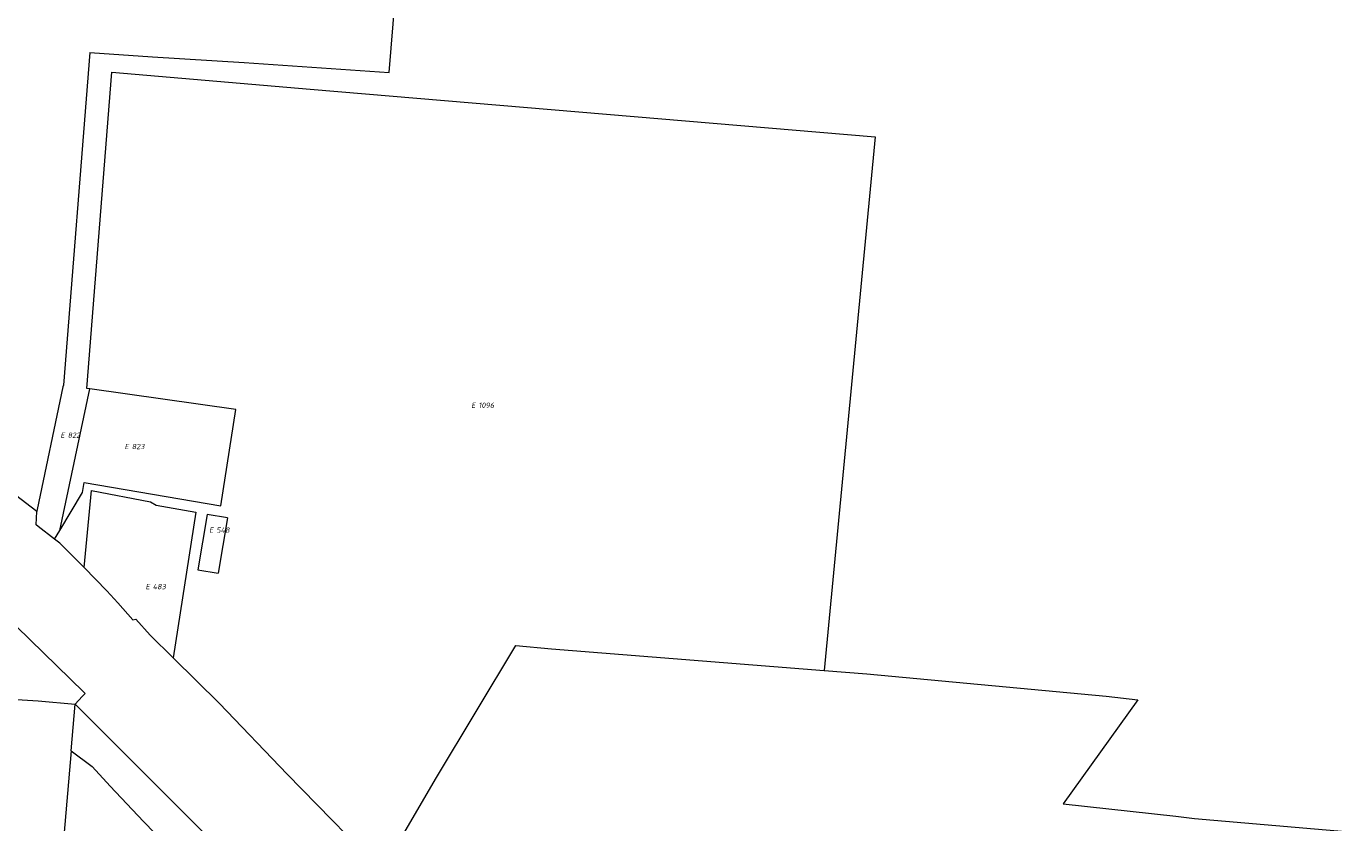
# Model space of a CAD drawing. Header units: metres. Extents: x 154658 to 157381, y 449781 to 452932.
# Tile 21 of 52: x 156196 to 156643, y 450951 to 451221. Entities that reach past the tile are written whole.
import ezdxf
from ezdxf.enums import TextEntityAlignment as Align
from ezdxf.lldxf.tags import DXFTag

# ---------------------------------------------------------------- set-up
doc = ezdxf.new("R2010")
doc.units = ezdxf.units.M
doc.layers.add('B-WE-KG-GRENS_PERCEEL-G', color=150, linetype='KG-PERCEEL', lineweight=18)
doc.layers.add('B-WE-KG-GRENS_PERCEEL-S', color=150, linetype='Continuous', lineweight=25)
doc.styles.add('NLCS-ISO', font='NLCS-ISO.ttf')
doc.styles.get("Standard").update_dxf_attribs({"font": 'verdana.ttf'})
tags = doc.linetypes.add('KG-PERCEEL', pattern='A,5.5,-2,["P",Standard,S=1.8,R=0,X=-0.5,Y=-0.9],-2,5.5,-2,[5,NLCS.SHX,S=0.75,R=0,X=0,Y=0],-2', length=19).pattern_tags.tags
tags[6] = DXFTag(74, 10)

# ---------------------------------------------------------------- blocks, each defined once
blk = doc.blocks.new('SKG-PERCEELNUMMER-SO')
at = {"style": 'NLCS-ISO', "oblique": 10, "flags": 1}
for tag, p in [('GEMEENTECODE', (0, 2.55)), ('PERCEELGROOTTE', (0, -2.45))]:
    blk.add_attdef(tag, text='', height=1.8, dxfattribs=at).set_placement(p, align=Align.MIDDLE_CENTER)
at = {"style": 'NLCS-ISO', "oblique": 10}
blk.add_attdef('SECTIE', text='', height=1.8, dxfattribs=at).set_placement((-0.5, 0), align=Align.MIDDLE_RIGHT)
blk.add_attdef('PERCEELNUMMER', text='', height=1.8, dxfattribs=at).set_placement((0.5, 0), align=Align.MIDDLE_LEFT)

msp = doc.modelspace()

# ---------------------------------------------------------------- linework, layer by layer
at = {"layer": 'B-WE-KG-GRENS_PERCEEL-G', "flags": 128}
for points in [[(156217.55, 451212.228), (156238.79, 451210.731), (156269.766, 451208.742), (156318.791, 451205.44), (156329.917, 451340.177), (156331.472, 451343.955), (156337.604, 451345.592), (156351.022, 451338.458), (156365.278, 451331.76), (156386.472, 451327.942), (156407.785, 451327.886), (156405.947, 451389.619), (156377.219, 451448.616), (156365.141, 451453), (156276.726, 451391.349), (156265.441, 451387.732), (156260.756, 451395.521), (156250.07, 451394.45), (156247.592, 451372.741), (156234.885, 451371.809)], [(156199.539, 451056.774), (156192.352, 451062.265), (156179.616, 451072.086), (156171.047, 451079.39), (156156.767, 451093.631), (156148.913, 451101.648), (156137.49, 451113.494), (156124.281, 451126.658), (156116.905, 451135.986), (156102.153, 451154.523), (156093.586, 451164.689), (156075.615, 451187.813), (156068.488, 451200.199), (156063.258, 451210.832), (156057.673, 451223.853), (156055.295, 451228.752), (156054.583, 451231.14), (156050.549, 451246.422), (156047.344, 451257.646), (156046.396, 451262.66), (156042.72, 451278.419), (156039.282, 451294.773), (156034.45, 451314.609), (156037.207, 451334.795), (156038.381, 451345.119), (156039.708, 451361.34), (156041.514, 451379.11), (156042.439, 451387.928), (156042.906, 451392.281), (156043.023, 451393.485)], [(156217.55, 451212.228), (156208.576, 451099.545), (156208.449, 451098.943)], [(156217.508, 451098.285), (156216.495, 451098.429), (156225.013, 451205.539), (156292.117, 451199.818), (156483.386, 451183.614), (156466.125, 451002.941)], [(156208.449, 451098.943), (156199.667, 451057.378)], [(156207.371, 451050.301), (156215.027, 451063.169), (156215.581, 451066.561), (156261.847, 451058.663), (156266.916, 451091.248), (156217.508, 451098.285)], [(156207.371, 451050.301), (156217.508, 451098.285)], [(156215.572, 451037.831), (156218.066, 451063.849), (156238.034, 451059.973), (156239.975, 451058.906), (156253.438, 451056.55), (156245.765, 451007.149)], [(156199.667, 451057.378), (156199.539, 451056.774)], [(156205.621, 451047.36), (156200, 451051.716), (156199.333, 451052.213), (156199.539, 451056.774)], [(156257.193, 451055.754), (156254.058, 451037.014)], [(156264.097, 451054.599), (156257.193, 451055.754)], [(156264.097, 451054.599), (156260.962, 451035.859)], [(156205.621, 451047.36), (156207.371, 451050.301)], [(156215.572, 451037.831), (156213.118, 451040.306), (156207.35, 451046.02), (156205.621, 451047.36)], [(156169.829, 451040.056), (156215.509, 450995.541)], [(156226.991, 451025.757), (156223.236, 451029.83), (156219.43, 451033.855), (156215.572, 451037.831)], [(156254.058, 451037.014), (156260.962, 451035.859)], [(156226.991, 451025.757), (156232.138, 451020.031), (156233.077, 451020.244), (156237.959, 451014.807), (156245.765, 451007.149)], [(156367.408, 450895.938), (156355.216, 450908.443), (156321.144, 450943.101), (156334.879, 450966.622), (156361.712, 451011.39), (156373.785, 451010.286), (156466.125, 451002.941)], [(156245.765, 451007.149), (156261.44, 450991.769), (156284.298, 450967.824), (156319.609, 450931.653), (156360.708, 450889.876)], [(156466.125, 451002.941), (156480.491, 451001.798), (156561.541, 450994.174), (156572.205, 450992.934), (156546.973, 450957.764), (156585.118, 450953.621), (156591.45, 450952.758), (156642.569, 450948.396), (156639.209, 450912.899), (156637.284, 450891.714), (156635.957, 450877.832), (156635.602, 450833.684), (156624.113, 450805.246), (156612.254, 450794.782), (156588.032, 450778.539), (156539.625, 450744.589), (156518.076, 450729.681)], [(156215.509, 450995.541), (156215.989, 450995.074), (156214.989, 450994.042)], [(156192.782, 450993.105), (156200, 450992.587), (156212.535, 450991.511)], [(156211.173, 450975.664), (156212.535, 450991.511)], [(156214.989, 450994.042), (156212.535, 450991.511)], [(156212.535, 450991.511), (156264.876, 450939.084), (156319.682, 450883.854), (156339.142, 450864.283)], [(156211.173, 450975.664), (156207.566, 450933.695), (156205.77, 450916.367), (156207.547, 450906.772), (156210.121, 450901.696), (156220.928, 450885.974), (156233.089, 450867.876), (156242.245, 450854.676), (156249.573, 450844.492)], [(156211.173, 450975.664), (156218.32, 450970.439), (156224.373, 450963.672), (156235.739, 450951.772), (156254.522, 450932.339), (156309.124, 450877.235), (156329.457, 450856.67)]]:
    msp.add_lwpolyline(points, dxfattribs=at)

# ---------------------------------------------------------------- block references
at = {"layer": 'B-WE-KG-GRENS_PERCEEL-S'}
for p, values in [((156348.591, 451092.722), {'PERCEELNUMMER': '1096', 'SECTIE': 'E'}), ((156209.54, 451082.575), {'PERCEELNUMMER': '822', 'SECTIE': 'E'}), ((156231.238, 451078.746), {'PERCEELNUMMER': '823', 'SECTIE': 'E'}), ((156259.869, 451050.432), {'PERCEELNUMMER': '548', 'SECTIE': 'E'}), ((156238.333, 451031.301), {'PERCEELNUMMER': '483', 'SECTIE': 'E'})]:
    msp.add_blockref('SKG-PERCEELNUMMER-SO', p, dxfattribs=at).add_auto_attribs(values)

doc.saveas('drawing.dxf')
